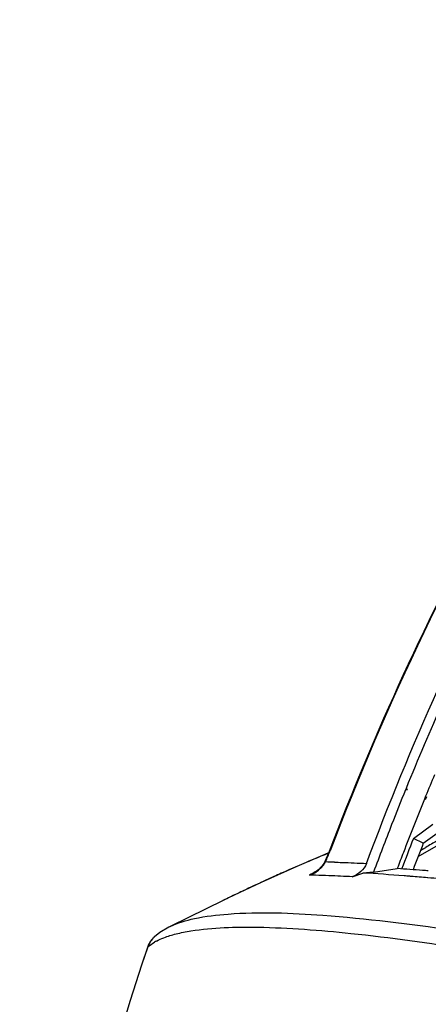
# Model space of a CAD drawing. Header units: millimetres. Extents: x 0 to 420, y -341 to 792.
# Tile 100 of 256: x 156.93 to 162.68, y 100.36 to 114.22. Entities that reach past the tile are written whole.
import ezdxf

# ---------------------------------------------------------------- set-up
doc = ezdxf.new("R2010")
doc.units = ezdxf.units.MM
doc.header["$LTSCALE"] = 23.1
doc.layers.get('0').update_dxf_attribs({"linetype": 'CONTINUOUS'})
doc.layers.add('06___PRT_ALL_SURFS', color=7, linetype='CONTINUOUS')

msp = doc.modelspace()

# ---------------------------------------------------------------- linework, layer by layer
at = {"color": 7, "linetype": 'Continuous'}
for p, q in [((162.3663, 103.3982), (162.3579, 103.3775)), ((162.381, 103.3898), (162.3726, 103.3692)), ((162.641, 103.2865), (162.6237, 103.244)), ((162.6536, 103.2794), (162.6363, 103.2369)), ((162.4691, 102.6935), (162.7441, 102.8941)), ((162.6084, 102.6278), (162.4691, 102.6935)), ((162.5349, 102.4381), (162.8244, 102.6019)), ((161.2248, 102.4674), (161.1985, 102.4565)), ((161.2749, 102.4861), (161.1986, 102.4549)), ((161.2762, 102.4894), (161.2227, 102.4671)), ((161.2758, 102.489), (161.2241, 102.4677)), ((161.2759, 102.4886), (161.2241, 102.4677)), ((161.2747, 102.488), (161.2248, 102.4674)), ((162.5688, 102.526), (162.6422, 102.568)), ((162.5688, 102.526), (162.579, 102.5319)), ((162.579, 102.5319), (162.6424, 102.5679)), ((161.0463, 102.3927), (160.9962, 102.3714)), ((161.0463, 102.3927), (160.9963, 102.3708)), ((161.1177, 102.4219), (161.0463, 102.3927)), ((161.0808, 102.4073), (161.0463, 102.3927)), ((161.1176, 102.4227), (161.0808, 102.4073)), ((161.1027, 102.2294), (161.0679, 102.2071)), ((161.068, 102.2072), (161.0679, 102.2071)), ((161.1374, 102.2571), (161.1027, 102.2294)), ((161.6089, 102.1532), (161.7581, 102.2066)), ((161.9082, 102.2201), (161.7581, 102.2066)), ((161.9082, 102.2201), (162.2419, 102.2687)), ((162.4376, 102.1591), (162.4202, 102.1605)), ((162.4404, 102.1585), (162.4227, 102.16)), ((160.3253, 102.074), (159.7892, 101.8187)), ((162.6739, 102.1393), (162.6667, 102.14)), ((159.8003, 101.8242), (159.0457, 101.4543)), ((159.0446, 101.4538), (159.0447, 101.4538)), ((158.7555, 101.2222), (158.7499, 101.2121)), ((158.7556, 101.2223), (158.7559, 101.2228)), ((158.8257, 101.3094), (158.8249, 101.3087)), ((158.726, 101.1571), (158.7248, 101.1553))]:
    msp.add_line(p, q, dxfattribs=at)
for points in [[(161.2241, 102.4677), (160.83, 102.3002), (160.3253, 102.074)], [(161.2846, 102.511), (161.2781, 102.494), (161.2613, 102.4521), (161.2431, 102.4094), (161.2295, 102.3794)], [(161.2295, 102.3794), (161.211, 102.3449), (161.181, 102.3025), (161.1712, 102.2909)], [(161.1712, 102.291), (161.1682, 102.2876), (161.1374, 102.2571)], [(159.0456, 101.4543), (159.0272, 101.4451), (158.9026, 101.3702), (158.8257, 101.3093)]]:
    msp.add_lwpolyline(points, dxfattribs=at)
for centre, radius, start, end in [((200.2434, 87.9997), 40.8874, 156.02032, 157.87633), ((200.1864, 87.9794), 40.5459, 157.35842, 157.81947), ((200.5401, 87.8778), 41.2083, 157.90572, 158.63878), ((200.35, 87.9132), 40.7223, 157.88462, 159.01543), ((200.6777, 87.824), 41.3559, 158.63886, 159.62881), ((200.3921, 87.8751), 40.7153, 158.65692, 159.3062), ((178.9911, 73.892), 33.0091, 119.37003, 119.68859), ((170.6517, 79.694), 24.6474, 112.55293, 112.75673), ((159.0646, 103.3594), 2.3849, 336.31905, 338.33677), ((158.7733, 103.4765), 2.6988, 338.30701, 339.16853), ((200.4612, 87.8702), 40.8416, 159.015, 159.35691), ((170.6707, 79.6491), 24.6961, 113.0629, 113.97682), ((160.9234, 102.5293), 0.35, 328.74537, 331.42854), ((159.4546, 103.1889), 1.9592, 335.03343, 336.30227), ((161.0541, 90.8322), 11.5311, 88.47795, 89.12207), ((170.6769, 79.635), 24.7115, 113.97677, 114.50676), ((190.2902, 51.3421), 58.6658, 119.824965, 119.94579), ((160.774, 102.7175), 0.589, 293.13774, 298.48729), ((160.8498, 91.8161), 10.361, 88.79967, 89.13934), ((160.7764, 102.7131), 0.584, 298.49184, 299.94876), ((160.8314, 90.9127), 11.2646, 88.68046, 88.80272), ((160.7781, 88.793), 13.3849, 87.85096, 88.66102), ((160.8806, 102.5631), 0.4047, 311.60105, 314.99265), ((160.887, 102.5566), 0.3955, 314.99748, 317.79196), ((160.553, 83.0187), 19.1636, 86.84158, 87.82595), ((160.0404, 72.784), 29.4727, 85.53043, 86.65881), ((160.4594, 74.61), 27.7161, 85.57166, 86.31264), ((159.4923, 65.6015), 36.676, 85.42123, 85.55126), ((159.1324, 61.1541), 41.138, 85.07137, 85.39164), ((159.9043, 67.1954), 35.1514, 85.47296, 85.60267), ((170.6804, 79.6274), 24.7199, 114.50676, 115.21705), ((158.6683, 55.7559), 46.556, 84.85666, 85.06463), ((170.6735, 79.6415), 24.7042, 115.6615, 116.11275), ((170.6822, 79.6237), 24.724, 115.21704, 115.66157), ((159.0485, 101.0462), 0.3416, 150.75038, 161.36806), ((159.0192, 101.0624), 0.3081, 150.94393, 162.11065), ((159.0261, 101.0702), 0.3103, 150.66446, 162.07311), ((159.0499, 101.0583), 0.3367, 154.02273, 161.39028), ((159.0504, 101.058), 0.3372, 138.55311, 154.0072), ((159.0536, 101.0541), 0.3422, 131.75652, 150.46254), ((159.0483, 101.0594), 0.3347, 131.86304, 138.5038), ((159.2112, 100.5705), 0.7669, 117.8943, 120.07336), ((195.9098, 88.6674), 39.2259, 161.43627, 173.60048), ((195.9298, 88.6631), 39.2456, 161.4367, 173.60409), ((160.3525, 100.2526), 1.8611, 150.61644, 150.9219)]:
    msp.add_arc(centre, radius, start, end, dxfattribs=at)
for points, knots in [([(173.7169, 118.8054), (170.9417, 116.9754), (165.8876, 112.0394), (162.5614, 105.8656), (161.2846, 102.511)], [0, 0, 0, 0, 0.4808334, 1, 1, 1, 1]), ([(161.8081, 102.3411), (163.0475, 105.6585), (166.2614, 111.7914), (171.1097, 116.7942), (173.7848, 118.7151)], [0, 0, 0, 0, 0.518153, 1, 1, 1, 1]), ([(165.3645, 110.3834), (164.9564, 109.7818), (163.3723, 107.2851), (162.0886, 104.6001), (161.2957, 102.5168)], [0, 0, 0, 0, 0.2459125, 1, 1, 1, 1]), ([(161.296, 102.5176), (161.2934, 102.5171), (161.2889, 102.5161), (161.2853, 102.5128), (161.2846, 102.511)], [0, 0, 0, 0, 0.5908506, 1, 1, 1, 1]), ([(161.2295, 102.3794), (161.2284, 102.377), (161.2276, 102.3708), (161.2294, 102.365), (161.2307, 102.362)], [0, 0, 0, 0, 0.4467479, 1, 1, 1, 1]), ([(161.3603, 102.3593), (161.3945, 102.3584), (161.5438, 102.3538), (161.693, 102.3471), (161.8081, 102.341)], [0, 0, 0, 0, 0.2285984, 1, 1, 1, 1]), ([(159.0457, 101.4543), (159.1534, 101.5071), (159.4251, 101.585), (160.1448, 101.6689), (161.3656, 101.6218), (163.1797, 101.3976), (164.5428, 101.1546), (165.3, 101.0063)], [0, 0, 0, 0, 0.0568921, 0.1325272, 0.3434591, 0.6339164, 1, 1, 1, 1]), ([(159.3386, 101.392), (159.6489, 101.4417), (160.4048, 101.4605), (161.7103, 101.3603), (163.3624, 101.128), (164.5724, 100.9073), (165.2317, 100.7769)], [0, 0, 0, 0, 0.1585948, 0.3793183, 0.6608386, 1, 1, 1, 1])]:
    msp.add_open_spline(points, degree=3, knots=knots, dxfattribs=at)
for points in [[(161.18, 102.2909), (161.1959, 102.3084), (161.2103, 102.3275), (161.2226, 102.3478)], [(161.8081, 102.3411), (161.7761, 102.2555), (161.6948, 102.184), (161.6089, 102.1532)], [(161.0054, 102.1759), (161.0578, 102.1947), (161.1077, 102.2236), (161.1493, 102.2605)], [(158.9574, 101.2957), (159.0131, 101.3172), (159.0704, 101.3346), (159.1283, 101.3493)], [(159.1283, 101.3493), (159.1976, 101.3669), (159.2679, 101.3807), (159.3386, 101.392)], [(158.7308, 101.1657), (158.7602, 101.1919), (158.7929, 101.2145), (158.8269, 101.2342)], [(158.8524, 101.2483), (158.8863, 101.2663), (158.9216, 101.2819), (158.9574, 101.2957)]]:
    msp.add_open_spline(points, degree=3, dxfattribs=at)
at = {"layer": '06___PRT_ALL_SURFS', "color": 7, "linetype": 'Continuous'}
msp.add_line((162.6084, 102.6278), (162.8017, 102.7681), dxfattribs=at)
msp.add_arc((200.325, 87.89), 40.4938, 158.65687, 159.22493, dxfattribs=at)

doc.saveas('drawing.dxf')
